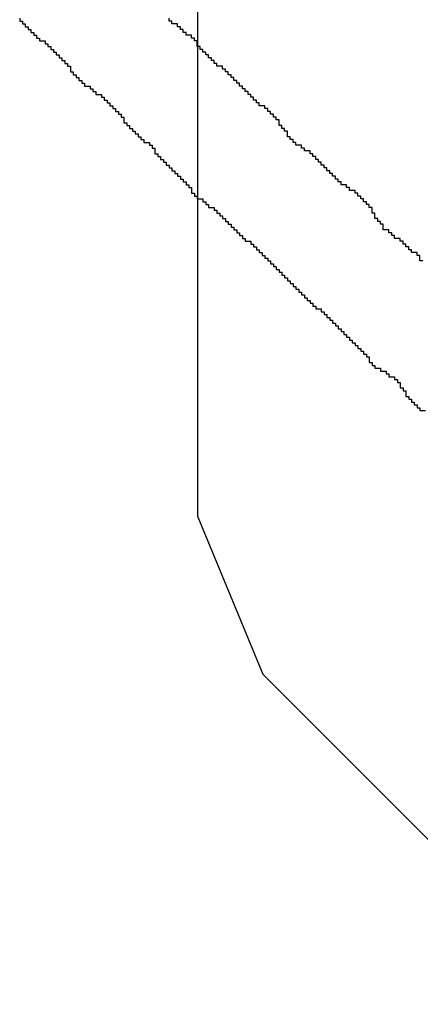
# Model space of a CAD drawing. Header units: millimetres. Extents: x 9.4 to 105.2, y 7.6 to 67.1.
# Tile 111 of 152: x 89.595 to 89.789, y 21.354 to 21.831. Entities that reach past the tile are written whole.
import ezdxf

# ---------------------------------------------------------------- set-up
doc = ezdxf.new("R2010")
doc.units = ezdxf.units.MM
doc.layers.add('BottomOverlay', color=54, linetype='Continuous')
doc.layers.add('TopLayer', color=1, linetype='Continuous')

msp = doc.modelspace()

# ---------------------------------------------------------------- linework, layer by layer
at = {"layer": 'BottomOverlay'}
for p, q in [((89.59453, 21.83121), (89.59453, 21.82984)), ((89.59453, 21.82984), (89.5959, 21.82984)), ((89.5959, 21.82984), (89.5959, 21.82848)), ((89.66698, 21.82984), (89.66698, 21.83121)), ((89.66835, 21.82984), (89.66698, 21.82984)), ((89.66835, 21.82848), (89.66835, 21.82984)), ((89.5959, 21.82848), (89.59726, 21.82848)), ((89.59726, 21.82848), (89.59726, 21.82711)), ((89.59726, 21.82711), (89.59863, 21.82711)), ((89.59863, 21.82711), (89.59863, 21.82574)), ((89.59863, 21.82574), (89.6, 21.82574)), ((89.6, 21.82574), (89.6, 21.82438)), ((89.6, 21.82438), (89.60137, 21.82438)), ((89.60137, 21.82438), (89.60137, 21.82301)), ((89.67108, 21.82848), (89.66835, 21.82848)), ((89.67108, 21.82711), (89.67108, 21.82848)), ((89.67245, 21.82711), (89.67108, 21.82711)), ((89.67245, 21.82574), (89.67245, 21.82711)), ((89.67382, 21.82574), (89.67245, 21.82574)), ((89.67382, 21.82438), (89.67382, 21.82574)), ((89.67519, 21.82438), (89.67382, 21.82438)), ((89.67519, 21.82301), (89.67519, 21.82438)), ((89.60137, 21.82301), (89.60273, 21.82301)), ((89.60273, 21.82301), (89.60273, 21.82164)), ((89.60273, 21.82164), (89.6041, 21.82164)), ((89.6041, 21.82164), (89.6041, 21.82028)), ((89.6041, 21.82028), (89.60683, 21.82028)), ((89.60683, 21.82028), (89.60683, 21.81891)), ((89.67792, 21.82301), (89.67519, 21.82301)), ((89.67792, 21.82164), (89.67792, 21.82301)), ((89.67928, 21.82164), (89.67792, 21.82164)), ((89.67928, 21.82028), (89.67928, 21.82164)), ((89.68065, 21.82028), (89.67928, 21.82028)), ((89.68065, 21.81891), (89.68065, 21.82028)), ((89.60683, 21.81891), (89.6082, 21.81891)), ((89.6082, 21.81891), (89.6082, 21.81754)), ((89.6082, 21.81754), (89.60957, 21.81754)), ((89.60957, 21.81754), (89.60957, 21.81617)), ((89.60957, 21.81617), (89.61093, 21.81617)), ((89.61093, 21.81617), (89.61093, 21.81481)), ((89.61093, 21.81481), (89.6123, 21.81481)), ((89.6123, 21.81481), (89.6123, 21.81344)), ((89.68065, 21.81754), (89.68065, 21.81891)), ((89.68202, 21.81754), (89.68065, 21.81754)), ((89.68202, 21.81617), (89.68202, 21.81754)), ((89.68339, 21.81617), (89.68202, 21.81617)), ((89.68339, 21.81481), (89.68339, 21.81617)), ((89.68475, 21.81481), (89.68339, 21.81481)), ((89.68475, 21.81344), (89.68475, 21.81481)), ((89.6123, 21.81344), (89.61367, 21.81344)), ((89.61367, 21.81344), (89.61367, 21.81207)), ((89.61367, 21.81207), (89.61504, 21.81207)), ((89.61504, 21.81207), (89.61504, 21.81071)), ((89.61504, 21.81071), (89.6164, 21.81071)), ((89.6164, 21.81071), (89.6164, 21.80934)), ((89.68612, 21.81344), (89.68475, 21.81344)), ((89.68612, 21.81207), (89.68612, 21.81344)), ((89.68749, 21.81207), (89.68612, 21.81207)), ((89.68749, 21.81071), (89.68749, 21.81207)), ((89.68885, 21.81071), (89.68749, 21.81071)), ((89.68885, 21.80934), (89.68885, 21.81071)), ((89.6164, 21.80934), (89.61777, 21.80934)), ((89.61777, 21.80934), (89.61777, 21.80797)), ((89.61777, 21.80797), (89.61914, 21.80797)), ((89.61914, 21.80797), (89.61914, 21.80661)), ((89.61914, 21.80661), (89.61914, 21.80524)), ((89.61914, 21.80524), (89.6205, 21.80524)), ((89.6205, 21.80524), (89.6205, 21.80387)), ((89.69022, 21.80934), (89.68885, 21.80934)), ((89.69022, 21.80797), (89.69022, 21.80934)), ((89.69295, 21.80797), (89.69022, 21.80797)), ((89.69295, 21.80661), (89.69295, 21.80797)), ((89.69432, 21.80661), (89.69295, 21.80661)), ((89.69432, 21.80524), (89.69432, 21.80661)), ((89.69569, 21.80524), (89.69432, 21.80524)), ((89.69569, 21.80387), (89.69569, 21.80524)), ((89.6205, 21.80387), (89.62187, 21.80387)), ((89.62187, 21.80387), (89.62187, 21.8025)), ((89.62187, 21.8025), (89.62324, 21.8025)), ((89.62324, 21.8025), (89.62324, 21.80114)), ((89.62324, 21.80114), (89.6246, 21.80114)), ((89.6246, 21.80114), (89.6246, 21.79977)), ((89.69706, 21.80387), (89.69569, 21.80387)), ((89.69706, 21.8025), (89.69706, 21.80387)), ((89.69842, 21.8025), (89.69706, 21.8025)), ((89.69842, 21.80114), (89.69842, 21.8025)), ((89.69979, 21.80114), (89.69842, 21.80114)), ((89.69979, 21.79977), (89.69979, 21.80114)), ((89.6246, 21.79977), (89.62597, 21.79977)), ((89.62597, 21.79977), (89.62597, 21.7984)), ((89.62597, 21.7984), (89.62871, 21.7984)), ((89.62871, 21.7984), (89.62871, 21.79704)), ((89.62871, 21.79704), (89.63007, 21.79704)), ((89.63007, 21.79704), (89.63007, 21.79567)), ((89.70116, 21.79977), (89.69979, 21.79977)), ((89.70116, 21.7984), (89.70116, 21.79977)), ((89.70252, 21.7984), (89.70116, 21.7984)), ((89.70252, 21.79704), (89.70252, 21.7984)), ((89.70389, 21.79704), (89.70252, 21.79704)), ((89.70389, 21.79567), (89.70389, 21.79704)), ((89.63007, 21.79567), (89.63144, 21.79567)), ((89.63144, 21.79567), (89.63144, 21.7943)), ((89.63144, 21.7943), (89.63417, 21.7943)), ((89.63417, 21.7943), (89.63417, 21.79294)), ((89.63417, 21.79294), (89.63554, 21.79294)), ((89.63554, 21.79294), (89.63554, 21.79157)), ((89.63554, 21.79157), (89.63691, 21.79157)), ((89.63691, 21.79157), (89.63691, 21.7902)), ((89.70526, 21.79567), (89.70389, 21.79567)), ((89.70526, 21.7943), (89.70526, 21.79567)), ((89.70663, 21.7943), (89.70526, 21.7943)), ((89.70663, 21.79294), (89.70663, 21.7943)), ((89.70799, 21.79294), (89.70663, 21.79294)), ((89.70799, 21.79157), (89.70799, 21.79294)), ((89.70936, 21.79157), (89.70799, 21.79157)), ((89.70936, 21.7902), (89.70936, 21.79157)), ((89.63691, 21.7902), (89.63827, 21.7902)), ((89.63827, 21.7902), (89.63827, 21.78883)), ((89.63827, 21.78883), (89.63964, 21.78883)), ((89.63964, 21.78883), (89.63964, 21.78747)), ((89.63964, 21.78747), (89.64101, 21.78747)), ((89.64101, 21.78747), (89.64101, 21.7861)), ((89.71073, 21.7902), (89.70936, 21.7902)), ((89.71073, 21.78883), (89.71073, 21.7902)), ((89.71346, 21.78883), (89.71073, 21.78883)), ((89.71346, 21.78747), (89.71346, 21.78883)), ((89.71483, 21.78747), (89.71346, 21.78747)), ((89.71483, 21.7861), (89.71483, 21.78747)), ((89.64101, 21.7861), (89.64238, 21.7861)), ((89.64238, 21.7861), (89.64238, 21.78473)), ((89.64238, 21.78473), (89.64374, 21.78473)), ((89.64374, 21.78473), (89.64374, 21.78337)), ((89.64374, 21.78337), (89.64511, 21.78337)), ((89.64511, 21.78337), (89.64511, 21.782)), ((89.64511, 21.782), (89.64511, 21.78063)), ((89.71619, 21.7861), (89.71483, 21.7861)), ((89.71619, 21.78473), (89.71619, 21.7861)), ((89.71756, 21.78473), (89.71619, 21.78473)), ((89.71756, 21.78337), (89.71756, 21.78473)), ((89.71893, 21.78337), (89.71756, 21.78337)), ((89.71893, 21.782), (89.71893, 21.78337)), ((89.7203, 21.782), (89.71893, 21.782)), ((89.7203, 21.78063), (89.7203, 21.782)), ((89.64511, 21.78063), (89.64648, 21.78063)), ((89.64648, 21.78063), (89.64648, 21.77927)), ((89.64648, 21.77927), (89.64784, 21.77927)), ((89.64784, 21.77927), (89.64784, 21.7779)), ((89.64784, 21.7779), (89.64921, 21.7779)), ((89.64921, 21.7779), (89.64921, 21.77653)), ((89.7203, 21.77927), (89.7203, 21.78063)), ((89.72166, 21.77927), (89.7203, 21.77927)), ((89.72166, 21.7779), (89.72166, 21.77927)), ((89.72303, 21.7779), (89.72166, 21.7779)), ((89.72303, 21.77653), (89.72303, 21.7779)), ((89.64921, 21.77653), (89.65058, 21.77653)), ((89.65058, 21.77653), (89.65058, 21.77516)), ((89.65058, 21.77516), (89.65194, 21.77516)), ((89.65194, 21.77516), (89.65194, 21.7738)), ((89.65194, 21.7738), (89.65331, 21.7738)), ((89.65331, 21.7738), (89.65331, 21.77243)), ((89.65331, 21.77243), (89.65468, 21.77243)), ((89.65468, 21.77243), (89.65468, 21.77106)), ((89.7244, 21.77653), (89.72303, 21.77653)), ((89.7244, 21.77516), (89.7244, 21.77653)), ((89.7244, 21.7738), (89.7244, 21.77516)), ((89.72576, 21.7738), (89.7244, 21.7738)), ((89.72576, 21.77243), (89.72576, 21.7738)), ((89.72713, 21.77243), (89.72576, 21.77243)), ((89.72713, 21.77106), (89.72713, 21.77243)), ((89.65468, 21.77106), (89.65741, 21.77106)), ((89.65741, 21.77106), (89.65741, 21.76969)), ((89.65741, 21.76969), (89.65878, 21.76969)), ((89.65878, 21.76969), (89.65878, 21.76833)), ((89.65878, 21.76833), (89.66015, 21.76833)), ((89.66015, 21.76833), (89.66015, 21.76696)), ((89.7285, 21.77106), (89.72713, 21.77106)), ((89.7285, 21.76969), (89.7285, 21.77106)), ((89.73123, 21.76969), (89.7285, 21.76969)), ((89.73123, 21.76833), (89.73123, 21.76969)), ((89.7326, 21.76833), (89.73123, 21.76833)), ((89.7326, 21.76696), (89.7326, 21.76833)), ((89.66015, 21.76696), (89.66015, 21.7656)), ((89.66015, 21.7656), (89.66151, 21.7656)), ((89.66151, 21.7656), (89.66151, 21.76423)), ((89.66151, 21.76423), (89.66288, 21.76423)), ((89.66288, 21.76423), (89.66288, 21.76286)), ((89.66288, 21.76286), (89.66425, 21.76286)), ((89.66425, 21.76286), (89.66425, 21.76149)), ((89.73533, 21.76696), (89.7326, 21.76696)), ((89.73533, 21.7656), (89.73533, 21.76696)), ((89.7367, 21.7656), (89.73533, 21.7656)), ((89.7367, 21.76423), (89.7367, 21.7656)), ((89.73807, 21.76423), (89.7367, 21.76423)), ((89.73807, 21.76286), (89.73807, 21.76423)), ((89.73943, 21.76286), (89.73807, 21.76286)), ((89.73943, 21.76149), (89.73943, 21.76286)), ((89.66425, 21.76149), (89.66561, 21.76149)), ((89.66561, 21.76149), (89.66561, 21.76013)), ((89.66561, 21.76013), (89.66698, 21.76013)), ((89.66698, 21.76013), (89.66698, 21.75876)), ((89.66698, 21.75876), (89.66835, 21.75876)), ((89.66835, 21.75876), (89.66835, 21.75739)), ((89.7408, 21.76149), (89.73943, 21.76149)), ((89.7408, 21.76013), (89.7408, 21.76149)), ((89.74217, 21.76013), (89.7408, 21.76013)), ((89.74217, 21.75876), (89.74217, 21.76013)), ((89.74353, 21.75876), (89.74217, 21.75876)), ((89.74353, 21.75739), (89.74353, 21.75876)), ((89.66835, 21.75739), (89.66972, 21.75739)), ((89.66972, 21.75739), (89.66972, 21.75602)), ((89.66972, 21.75602), (89.67108, 21.75602)), ((89.67108, 21.75602), (89.67108, 21.75466)), ((89.67108, 21.75466), (89.67245, 21.75466)), ((89.67245, 21.75466), (89.67245, 21.75329)), ((89.67245, 21.75329), (89.67382, 21.75329)), ((89.67382, 21.75329), (89.67382, 21.75192)), ((89.7449, 21.75739), (89.74353, 21.75739)), ((89.7449, 21.75602), (89.7449, 21.75739)), ((89.74627, 21.75602), (89.7449, 21.75602)), ((89.74627, 21.75466), (89.74627, 21.75602)), ((89.74764, 21.75466), (89.74627, 21.75466)), ((89.74764, 21.75329), (89.74764, 21.75466)), ((89.749, 21.75329), (89.74764, 21.75329)), ((89.749, 21.75192), (89.749, 21.75329)), ((89.67382, 21.75192), (89.67519, 21.75192)), ((89.67519, 21.75192), (89.67519, 21.75056)), ((89.67519, 21.75056), (89.67655, 21.75056)), ((89.67655, 21.75056), (89.67655, 21.74919)), ((89.67655, 21.74919), (89.67792, 21.74919)), ((89.67792, 21.74919), (89.67792, 21.74782)), ((89.75037, 21.75192), (89.749, 21.75192)), ((89.75037, 21.75056), (89.75037, 21.75192)), ((89.7531, 21.75056), (89.75037, 21.75056)), ((89.7531, 21.74919), (89.7531, 21.75056)), ((89.75447, 21.74919), (89.7531, 21.74919)), ((89.75447, 21.74782), (89.75447, 21.74919)), ((89.67792, 21.74782), (89.67792, 21.74646)), ((89.67792, 21.74646), (89.67928, 21.74646)), ((89.67928, 21.74646), (89.67928, 21.74509)), ((89.67928, 21.74509), (89.68065, 21.74509)), ((89.68065, 21.74509), (89.68065, 21.74372)), ((89.68065, 21.74372), (89.68339, 21.74372)), ((89.68339, 21.74372), (89.68339, 21.74235)), ((89.7572, 21.74782), (89.75447, 21.74782)), ((89.7572, 21.74646), (89.7572, 21.74782)), ((89.75857, 21.74646), (89.7572, 21.74646)), ((89.75857, 21.74509), (89.75857, 21.74646)), ((89.75994, 21.74509), (89.75857, 21.74509)), ((89.75994, 21.74372), (89.75994, 21.74509)), ((89.76131, 21.74372), (89.75994, 21.74372)), ((89.76131, 21.74235), (89.76131, 21.74372)), ((89.68339, 21.74235), (89.68475, 21.74235)), ((89.68475, 21.74235), (89.68475, 21.74099)), ((89.68475, 21.74099), (89.68612, 21.74099)), ((89.68612, 21.74099), (89.68612, 21.73962)), ((89.68612, 21.73962), (89.68885, 21.73962)), ((89.68885, 21.73962), (89.68885, 21.73825)), ((89.76267, 21.74235), (89.76131, 21.74235)), ((89.76267, 21.74099), (89.76267, 21.74235)), ((89.76404, 21.74099), (89.76267, 21.74099)), ((89.76404, 21.73962), (89.76404, 21.74099)), ((89.76541, 21.73962), (89.76404, 21.73962)), ((89.76541, 21.73825), (89.76541, 21.73962)), ((89.68885, 21.73825), (89.69022, 21.73825)), ((89.69022, 21.73825), (89.69022, 21.73689)), ((89.69022, 21.73689), (89.69159, 21.73689)), ((89.69159, 21.73689), (89.69159, 21.73552)), ((89.69159, 21.73552), (89.69295, 21.73552)), ((89.69295, 21.73552), (89.69295, 21.73415)), ((89.69295, 21.73415), (89.69432, 21.73415)), ((89.69432, 21.73415), (89.69432, 21.73279)), ((89.76541, 21.73689), (89.76541, 21.73825)), ((89.76677, 21.73689), (89.76541, 21.73689)), ((89.76677, 21.73552), (89.76677, 21.73689)), ((89.76677, 21.73415), (89.76677, 21.73552)), ((89.76814, 21.73415), (89.76677, 21.73415)), ((89.76814, 21.73279), (89.76814, 21.73415)), ((89.69432, 21.73279), (89.69569, 21.73279)), ((89.69569, 21.73279), (89.69569, 21.73142)), ((89.69569, 21.73142), (89.69706, 21.73142)), ((89.69706, 21.73142), (89.69706, 21.73005)), ((89.69706, 21.73005), (89.69842, 21.73005)), ((89.69842, 21.73005), (89.69842, 21.72869)), ((89.76951, 21.73279), (89.76814, 21.73279)), ((89.76951, 21.73142), (89.76951, 21.73279)), ((89.77087, 21.73142), (89.76951, 21.73142)), ((89.77087, 21.73005), (89.77087, 21.73142)), ((89.77087, 21.72869), (89.77087, 21.73005)), ((89.69842, 21.72869), (89.69979, 21.72869)), ((89.69979, 21.72869), (89.69979, 21.72732)), ((89.69979, 21.72732), (89.70116, 21.72732)), ((89.70116, 21.72732), (89.70116, 21.72595)), ((89.70116, 21.72595), (89.70252, 21.72595)), ((89.70252, 21.72595), (89.70252, 21.72458)), ((89.70252, 21.72458), (89.70389, 21.72458)), ((89.70389, 21.72458), (89.70389, 21.72322)), ((89.77361, 21.72869), (89.77087, 21.72869)), ((89.77361, 21.72732), (89.77361, 21.72869)), ((89.77498, 21.72732), (89.77361, 21.72732)), ((89.77498, 21.72595), (89.77498, 21.72732)), ((89.77634, 21.72595), (89.77498, 21.72595)), ((89.77634, 21.72458), (89.77634, 21.72595)), ((89.77908, 21.72458), (89.77634, 21.72458)), ((89.77908, 21.72322), (89.77908, 21.72458)), ((89.70389, 21.72322), (89.70663, 21.72322)), ((89.70663, 21.72322), (89.70663, 21.72185)), ((89.70663, 21.72185), (89.70799, 21.72185)), ((89.70799, 21.72185), (89.70799, 21.72048)), ((89.70799, 21.72048), (89.70936, 21.72048)), ((89.70936, 21.72048), (89.70936, 21.71912)), ((89.78045, 21.72322), (89.77908, 21.72322)), ((89.78045, 21.72185), (89.78045, 21.72322)), ((89.78181, 21.72185), (89.78045, 21.72185)), ((89.78181, 21.72048), (89.78181, 21.72185)), ((89.78318, 21.72048), (89.78181, 21.72048)), ((89.78318, 21.71912), (89.78318, 21.72048)), ((89.70936, 21.71912), (89.71073, 21.71912)), ((89.71073, 21.71912), (89.71073, 21.71775)), ((89.71073, 21.71775), (89.71209, 21.71775)), ((89.71209, 21.71775), (89.71209, 21.71638)), ((89.71209, 21.71638), (89.71346, 21.71638)), ((89.71346, 21.71638), (89.71346, 21.71502)), ((89.71346, 21.71502), (89.71483, 21.71502)), ((89.71483, 21.71502), (89.71483, 21.71365)), ((89.78454, 21.71912), (89.78318, 21.71912)), ((89.78454, 21.71775), (89.78454, 21.71912)), ((89.78728, 21.71775), (89.78454, 21.71775)), ((89.78728, 21.71638), (89.78728, 21.71775)), ((89.78865, 21.71638), (89.78728, 21.71638)), ((89.78865, 21.71502), (89.78865, 21.71638)), ((89.78865, 21.71365), (89.78865, 21.71502)), ((89.71483, 21.71365), (89.71619, 21.71365)), ((89.71619, 21.71365), (89.71619, 21.71228)), ((89.71619, 21.71228), (89.71756, 21.71228)), ((89.71756, 21.71228), (89.71756, 21.71091)), ((89.71756, 21.71091), (89.71893, 21.71091)), ((89.71893, 21.71091), (89.71893, 21.70955)), ((89.79001, 21.71365), (89.78865, 21.71365)), ((89.71893, 21.70955), (89.7203, 21.70955)), ((89.7203, 21.70955), (89.7203, 21.70818)), ((89.7203, 21.70818), (89.72166, 21.70818)), ((89.72166, 21.70818), (89.72166, 21.70681)), ((89.72166, 21.70681), (89.72303, 21.70681)), ((89.72303, 21.70681), (89.72303, 21.70545)), ((89.72303, 21.70545), (89.7244, 21.70545)), ((89.7244, 21.70545), (89.7244, 21.70408)), ((89.7244, 21.70408), (89.72576, 21.70408)), ((89.72576, 21.70408), (89.72576, 21.70271)), ((89.72576, 21.70271), (89.72713, 21.70271)), ((89.72713, 21.70271), (89.72713, 21.70135)), ((89.72713, 21.70135), (89.7285, 21.70135)), ((89.7285, 21.70135), (89.7285, 21.69998)), ((89.7285, 21.69998), (89.72986, 21.69998)), ((89.72986, 21.69998), (89.72986, 21.69861)), ((89.72986, 21.69861), (89.73123, 21.69861)), ((89.73123, 21.69861), (89.73123, 21.69724)), ((89.73123, 21.69724), (89.7326, 21.69724)), ((89.7326, 21.69724), (89.7326, 21.69588)), ((89.7326, 21.69588), (89.73397, 21.69588)), ((89.73397, 21.69588), (89.73397, 21.69451)), ((89.73397, 21.69451), (89.73533, 21.69451)), ((89.73533, 21.69451), (89.73533, 21.69314)), ((89.73533, 21.69314), (89.7367, 21.69314)), ((89.7367, 21.69314), (89.7367, 21.69178)), ((89.7367, 21.69178), (89.73807, 21.69178)), ((89.73807, 21.69178), (89.73807, 21.69041)), ((89.73807, 21.69041), (89.7408, 21.69041)), ((89.7408, 21.69041), (89.7408, 21.68904)), ((89.7408, 21.68904), (89.74217, 21.68904)), ((89.74217, 21.68904), (89.74217, 21.68768)), ((89.74217, 21.68768), (89.74353, 21.68768)), ((89.74353, 21.68768), (89.74353, 21.68631)), ((89.74353, 21.68631), (89.7449, 21.68631)), ((89.7449, 21.68631), (89.7449, 21.68494)), ((89.7449, 21.68494), (89.74627, 21.68494)), ((89.74627, 21.68494), (89.74627, 21.68357)), ((89.74627, 21.68357), (89.74764, 21.68357)), ((89.74764, 21.68357), (89.74764, 21.68221)), ((89.74764, 21.68221), (89.749, 21.68221)), ((89.749, 21.68221), (89.749, 21.68084)), ((89.749, 21.68084), (89.75037, 21.68084)), ((89.75037, 21.68084), (89.75037, 21.67947)), ((89.75037, 21.67947), (89.75174, 21.67947)), ((89.75174, 21.67947), (89.75174, 21.6781)), ((89.75174, 21.6781), (89.7531, 21.6781)), ((89.7531, 21.6781), (89.7531, 21.67674)), ((89.7531, 21.67674), (89.75447, 21.67674)), ((89.75447, 21.67674), (89.75447, 21.67537)), ((89.75447, 21.67537), (89.75584, 21.67537)), ((89.75584, 21.67537), (89.75584, 21.67401)), ((89.75584, 21.67401), (89.7572, 21.67401)), ((89.7572, 21.67401), (89.7572, 21.67264)), ((89.7572, 21.67264), (89.75857, 21.67264)), ((89.75857, 21.67264), (89.75857, 21.67127)), ((89.75857, 21.67127), (89.75994, 21.67127)), ((89.75994, 21.67127), (89.75994, 21.6699)), ((89.75994, 21.6699), (89.76131, 21.6699)), ((89.76131, 21.6699), (89.76131, 21.66854)), ((89.76131, 21.66854), (89.76267, 21.66854)), ((89.76267, 21.66854), (89.76267, 21.66717)), ((89.76267, 21.66717), (89.76404, 21.66717)), ((89.76404, 21.66717), (89.76404, 21.6658)), ((89.76404, 21.6658), (89.76404, 21.66443)), ((89.76404, 21.66443), (89.76541, 21.66443)), ((89.76541, 21.66443), (89.76541, 21.66307)), ((89.76541, 21.66307), (89.76677, 21.66307)), ((89.76677, 21.66307), (89.76677, 21.6617)), ((89.76677, 21.6617), (89.76951, 21.6617)), ((89.76951, 21.6617), (89.76951, 21.66034)), ((89.76951, 21.66034), (89.77224, 21.66034)), ((89.77224, 21.66034), (89.77224, 21.65897)), ((89.77224, 21.65897), (89.77361, 21.65897)), ((89.77361, 21.65897), (89.77361, 21.6576)), ((89.77361, 21.6576), (89.77634, 21.6576)), ((89.77634, 21.6576), (89.77634, 21.65623)), ((89.77634, 21.65623), (89.77771, 21.65623)), ((89.77771, 21.65623), (89.77771, 21.65487)), ((89.77771, 21.65487), (89.77908, 21.65487)), ((89.77908, 21.65487), (89.77908, 21.6535)), ((89.77908, 21.6535), (89.77908, 21.65213)), ((89.77908, 21.65213), (89.78045, 21.65213)), ((89.78045, 21.65213), (89.78045, 21.65076)), ((89.78045, 21.65076), (89.78181, 21.65076)), ((89.78181, 21.65076), (89.78181, 21.6494)), ((89.78181, 21.6494), (89.78181, 21.64803)), ((89.78181, 21.64803), (89.78318, 21.64803)), ((89.78318, 21.64803), (89.78318, 21.64666)), ((89.78318, 21.64666), (89.78454, 21.64666)), ((89.78454, 21.64666), (89.78454, 21.6453)), ((89.78454, 21.6453), (89.78591, 21.6453)), ((89.78591, 21.6453), (89.78591, 21.64393)), ((89.78591, 21.64393), (89.78728, 21.64393)), ((89.78728, 21.64393), (89.78728, 21.64256)), ((89.78728, 21.64256), (89.78865, 21.64256)), ((89.78865, 21.64256), (89.78865, 21.6412)), ((89.78865, 21.6412), (89.79138, 21.6412))]:
    msp.add_line(p, q, dxfattribs=at)
at = {"layer": 'TopLayer'}
for p, q in [((89.68076, 24.98006), (89.68076, 21.59)), ((89.68076, 21.59), (89.71246, 21.51346)), ((89.71246, 21.51346), (90.47446, 20.75146))]:
    msp.add_line(p, q, dxfattribs=at)

doc.saveas('drawing.dxf')
